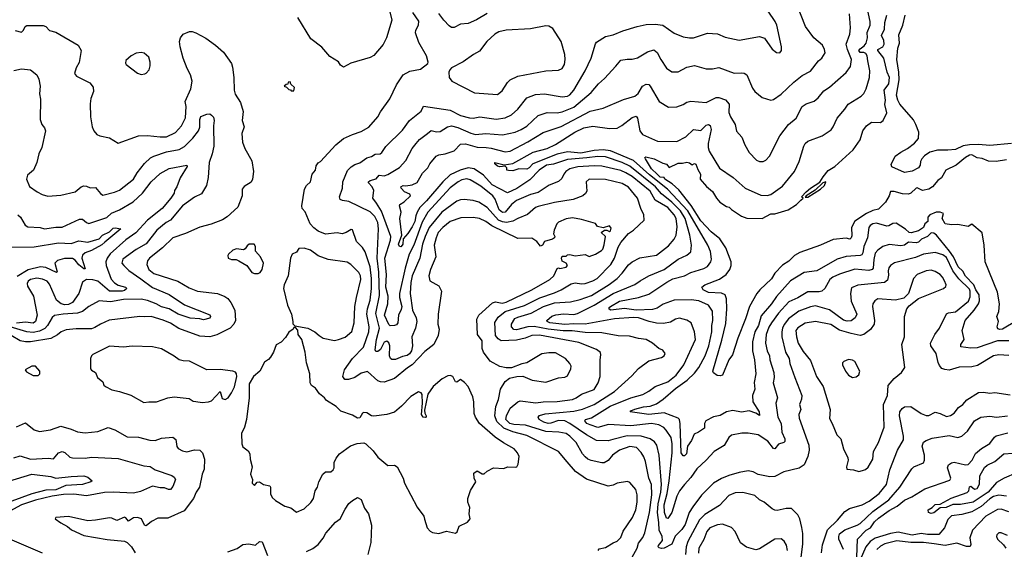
# Model space of a CAD drawing. Extents: x 1246230 to 1426786, y 660032 to 763141.
# Tile 199 of 256: x 1324780 to 1332519, y 698286 to 702448. Entities that reach past the tile are written whole.
import ezdxf

# ---------------------------------------------------------------- set-up
doc = ezdxf.new("R2010")
doc.units = 0

msp = doc.modelspace()

# ---------------------------------------------------------------- linework, layer by layer
at = {"layer": '0CON10XD'}
for points in [[(1327674, 702575), (1327705.8, 702445), (1327662.5, 702305), (1327636.8, 702253.2), (1327565, 702166.7), (1327535, 702152), (1327383.6, 702106.4), (1327325, 702076), (1327301.9, 702091.9), (1327285, 702118), (1327218.3, 702158.3), (1327155, 702232), (1327068.3, 702298.3), (1326965.5, 702465.5)], [(1332555, 699808.5), (1332475, 699814), (1332435, 699806.8), (1332308.9, 699731.1), (1332265, 699718.9), (1332165, 699716.5), (1332085, 699694.5), (1332050.9, 699699.1), (1332027.8, 699707.8), (1332009.6, 699729.6), (1331998.5, 699755), (1331984.4, 699825), (1331940.8, 699885), (1331940, 699905), (1331974.3, 699975), (1332010, 700025), (1332064.2, 700135.8), (1332080, 700145), (1332135, 700152.9), (1332237.6, 700235), (1332249.7, 700270.3), (1332250.7, 700315), (1332245, 700331.5), (1332161.4, 700411.4), (1332113.4, 700475), (1332065, 700578.1), (1332035, 700599.6), (1331975, 700619.6), (1331885, 700605.8), (1331821.9, 700578.1), (1331655, 700536.2), (1331625, 700515.6), (1331612.7, 700497.3), (1331607.3, 700475), (1331609.8, 700440.2), (1331600.3, 700399.8), (1331576.7, 700383.3), (1331368.1, 700361.9), (1331318, 700342), (1331310.9, 700295), (1331315.3, 700235), (1331359.6, 700135), (1331346.5, 700105), (1331315, 700081.5), (1331285, 700078.2), (1331255, 700085.3), (1331145, 700167.6), (1331035, 700198.2), (1330995, 700192.4), (1330903.1, 700156.9), (1330822.7, 700097.3), (1330788, 700052), (1330775.3, 700025), (1330769.2, 699995), (1330770.9, 699955), (1330798.7, 699835), (1330827.5, 699785), (1330832.7, 699745), (1330872.9, 699637.1), (1330927.9, 699495), (1330926.2, 699465), (1330908.2, 699425), (1330920, 699385), (1330904.6, 699345), (1330907.1, 699317.1), (1330982.5, 699105), (1330984.2, 699065.8), (1330976.1, 699016.1), (1330945, 698950), (1330907.3, 698922.7), (1330785.4, 698894.6), (1330715, 698858), (1330675, 698855.7), (1330585, 698873.1), (1330545, 698895.5), (1330505, 698902.5), (1330435, 698890.5), (1330355, 698866.4), (1330295, 698841.2), (1330233.3, 698805), (1330138.7, 698711.3), (1330071.3, 698618.7), (1330043.4, 698575), (1330010.4, 698479.6), (1329985, 698442.5), (1329932.2, 698387.8), (1329904.7, 698325.3), (1329845, 698293.2), (1329825, 698291.1), (1329807, 698297), (1329798.9, 698305), (1329800.9, 698315), (1329833.2, 698355), (1329828.7, 698385), (1329805.8, 698435), (1329804.8, 698495), (1329793.8, 698575), (1329797.9, 698642.1), (1329820, 698735), (1329825.2, 698795.2), (1329805.9, 699025), (1329787.7, 699105), (1329770, 699130), (1329735.6, 699155), (1329665, 699174.3), (1329555, 699178), (1329441, 699149), (1329405, 699139.2), (1329315, 699140.4), (1329235, 699185.7), (1329105, 699275.6), (1329065, 699294.8), (1329015, 699298.4), (1328955, 699276.6), (1328933.3, 699275), (1328900, 699285), (1328864.2, 699305), (1328856, 699325), (1328865, 699336.9), (1328910.4, 699349.6), (1329135, 699370.2), (1329205, 699387), (1329295, 699422.7), (1329454.4, 699525), (1329591.2, 699648.8), (1329643.3, 699706.7), (1329725, 699765.8), (1329825, 699793.8), (1329846.7, 699805), (1329853.8, 699825), (1329835, 699851.2), (1329805, 699863.8), (1329755, 699905.7), (1329704.2, 699934.2), (1329645, 699941.9), (1329572, 699962), (1329485, 699963.1), (1329356.2, 699986.2), (1329225, 699989.2), (1329123.8, 700003.8), (1329051.8, 700001.8), (1328935, 700015.1), (1328825, 700037.8), (1328775, 700035.2), (1328685, 700011.3), (1328663.5, 700013.5), (1328646.4, 700035), (1328644.6, 700055), (1328670.7, 700099.3), (1328695, 700111.4), (1328799.3, 700140.7), (1328896.8, 700193.2), (1328985, 700222.5), (1329110, 700230), (1329185, 700249.2), (1329275, 700281.5), (1329414.2, 700365.8), (1329476.8, 700413.2), (1329516.1, 700455), (1329565, 700521.5), (1329592.9, 700545), (1329655, 700575.4), (1329785, 700597.1), (1329879.2, 700670.9), (1329925, 700723.1), (1329941.1, 700755), (1329948.8, 700821.2), (1329941.1, 700885), (1329923.4, 700915), (1329875, 700971), (1329775, 701030), (1329735, 701100.3), (1329595, 701215.8), (1329545, 701245.9), (1329505, 701261.7), (1329355, 701297.8), (1329295, 701300), (1329167.9, 701292.1), (1329105, 701275.3), (1329073.1, 701255), (1329056.7, 701235), (1329040.6, 701199.4), (1329014, 701176), (1328942.7, 701147.3), (1328855, 701089.7), (1328795, 701073.8), (1328685, 701026), (1328645, 700995.3), (1328595, 700935.9), (1328575, 700931.7), (1328549.6, 700955), (1328517.8, 701037.8), (1328499.5, 701065), (1328405, 701139.7), (1328351.4, 701171.4), (1328320.7, 701190.7), (1328295, 701196.7), (1328255, 701188.6), (1328227.5, 701175), (1328165, 701126.6), (1327987, 700935), (1327943.9, 700856.1), (1327878.5, 700675), (1327840.8, 700605), (1327810, 700495), (1327765.2, 700295), (1327764.3, 700265), (1327783, 700195), (1327779, 700171), (1327756.7, 700125), (1327753.3, 700066.7), (1327740.8, 700049.2), (1327726.6, 700043.4), (1327693.1, 700043.1), (1327681.4, 700051.4), (1327648.6, 700125), (1327672.8, 700215), (1327676.6, 700275), (1327657.6, 700345), (1327663.9, 700445), (1327651, 700575), (1327695.7, 700715), (1327697.1, 700745), (1327622.9, 700942.9), (1327586, 701006), (1327555.5, 701045), (1327563.6, 701105), (1327550, 701135), (1327522.2, 701165), (1327522.2, 701175), (1327536, 701185), (1327581.8, 701198.2), (1327604.7, 701225.3), (1327645, 701220.4), (1327675, 701230.9), (1327765, 701286.2), (1327815, 701342.2), (1327865.3, 701435), (1327895.9, 701475), (1327923.8, 701506.2), (1327985.4, 701555), (1328015, 701576.2), (1328055, 701568.1), (1328085, 701569.5), (1328142.9, 701605), (1328175, 701613.3), (1328225, 701601.3), (1328325, 701555.3), (1328363.5, 701546.5), (1328443.5, 701553.5), (1328575, 701543.3), (1328675.3, 701564.7), (1328722.9, 701585), (1328765, 701612.1), (1328855, 701696.2), (1328925, 701718.7), (1329005, 701717.2), (1329045, 701723.6), (1329135, 701759.5), (1329271.5, 701875), (1329329.4, 701945), (1329375.8, 701985), (1329465, 702084), (1329505, 702129.2), (1329555, 702138.6), (1329595, 702138.1), (1329635, 702148.5), (1329715, 702195.6), (1329765, 702210.8), (1329791.7, 702191.7), (1329820, 702135), (1329865, 702068.6), (1329905, 702037.5), (1329955, 702038.1), (1330025, 702075.7), (1330085, 702088.8), (1330175, 702062.5), (1330225, 702062.2), (1330275, 702071.9), (1330395, 702027.5), (1330455, 702031.9), (1330475, 702027.8), (1330495, 702014), (1330540.2, 701910.2), (1330558.6, 701885), (1330615, 701837.5), (1330685, 701815.8), (1330705, 701821.4), (1330765.9, 701864.1), (1330865, 701956.4), (1330930.9, 702009.1), (1330995, 702044.2), (1331058.8, 702125), (1331085, 702146.2), (1331111.2, 702188.8), (1331107.1, 702215), (1331089.1, 702249.1), (1331020.8, 702305), (1330955.7, 702395), (1330892.5, 702555)], [(1330060.5, 699140.5), (1330030, 699095), (1330020.9, 699035), (1330005, 699020), (1329995, 699019.5), (1329979.5, 699045), (1329972, 699272), (1329965.3, 699305.3), (1329956.7, 699316.7), (1329845, 699359.3), (1329725, 699346.1), (1329577.5, 699365), (1329582.5, 699375), (1329615, 699386.1), (1329684.3, 699405.7), (1329735, 699410.7), (1329785, 699430.2), (1329836.8, 699465), (1329935, 699550.7), (1330025.2, 699614.8), (1330085, 699671.1), (1330119.2, 699715), (1330167.4, 699805), (1330197.4, 699885), (1330220, 699995), (1330220.6, 700045), (1330228.4, 700085), (1330226.7, 700156.7), (1330193.8, 700203.8), (1330117.6, 700237.6), (1330057.4, 700247.4), (1329925, 700243.3), (1329837.1, 700212.9), (1329790.4, 700179.6), (1329755, 700169.5), (1329625, 700166), (1329535, 700177.2), (1329425.4, 700165.4), (1329413, 700173), (1329413.6, 700185), (1329423.8, 700195), (1329495, 700235.7), (1329645, 700264.8), (1329725, 700291.8), (1329865.5, 700385), (1329915, 700411.4), (1330005, 700435.9), (1330055, 700462.2), (1330157.6, 700492.4), (1330185, 700508.2), (1330213.3, 700545), (1330216.4, 700565), (1330208.8, 700625), (1330190, 700675), (1330031.3, 700945), (1329871.1, 701115), (1329729.1, 701229.1), (1329605, 701342.8), (1329425, 701417.1), (1329365, 701425.9), (1329295, 701419.5), (1329191.6, 701398.4), (1329085, 701409.5), (1329005, 701391.2), (1328813.6, 701316.4), (1328785, 701283.1), (1328765, 701273), (1328703.6, 701276.4), (1328655, 701260.6), (1328622, 701262), (1328610, 701265), (1328610, 701285), (1328597, 701297), (1328555, 701292.2), (1328535, 701297.5), (1328514.2, 701315), (1328513.6, 701326.4), (1328588.3, 701308.3), (1328655, 701318.6), (1328815, 701406.2), (1328925, 701436.5), (1328991.5, 701468.5), (1329144.2, 701564.2), (1329215, 701598.8), (1329285, 701612.5), (1329415, 701593.7), (1329475, 701596.8), (1329513.8, 701616.2), (1329595, 701679.1), (1329625, 701690), (1329637.3, 701675), (1329654.5, 701575), (1329676.1, 701546.1), (1329792.6, 701492.6), (1329945, 701491.2), (1330015, 701528.1), (1330075, 701585.6), (1330135, 701577.9), (1330175, 701618.2), (1330195, 701624.7), (1330206.2, 701616.2), (1330214.3, 701585), (1330190.8, 701475), (1330190.4, 701445), (1330199.6, 701415), (1330281.5, 701281.5), (1330388.3, 701208.3), (1330483.5, 701123.5), (1330605, 701070), (1330655, 701067.5), (1330685, 701074.5), (1330775, 701140.5), (1330870, 701255), (1330907.1, 701335), (1330943.5, 701455), (1330955, 701475.7), (1330975, 701493.1), (1331086.2, 701535), (1331157.4, 701582.6), (1331174.2, 701605), (1331205.8, 701675), (1331266.1, 701743.9), (1331292.9, 701785), (1331395, 701846.9), (1331415, 701867.5), (1331432.5, 701905), (1331460, 701995), (1331463.1, 702046.9), (1331447.4, 702125), (1331441.9, 702165), (1331432, 702182), (1331415, 702190.5), (1331385, 702190.9), (1331374.4, 702205), (1331385, 702220.2), (1331417.2, 702242.8), (1331432.9, 702265), (1331443.5, 702305), (1331441.7, 702348.3), (1331464.2, 702405.8), (1331463.6, 702435), (1331437.6, 702555)], [(1327828.4, 699711.6), (1327725, 699627.5), (1327645, 699600.5), (1327615, 699600.6), (1327595, 699608.6), (1327515, 699683.1), (1327465, 699669.6), (1327415, 699635.4), (1327365, 699619.1), (1327335, 699621.4), (1327320, 699645), (1327334.5, 699695), (1327395.4, 699785), (1327482.9, 699875), (1327525.7, 699995), (1327527.8, 700035), (1327509.7, 700135), (1327514.8, 700175), (1327535.6, 700245), (1327545.8, 700335), (1327546.2, 700413.8), (1327534.5, 700504.5), (1327494.7, 700624.7), (1327475, 700658.6), (1327427.1, 700705), (1327395, 700797.5), (1327385, 700800), (1327345.6, 700774.4), (1327315, 700764.3), (1327275, 700772.5), (1327185, 700763.8), (1327126.2, 700786.2), (1327092.4, 700812.4), (1327064.3, 700845), (1327025, 700937.5), (1327000, 700965), (1326996.7, 700985), (1327018, 701115), (1327034.4, 701145.6), (1327066.1, 701173.9), (1327080, 701235), (1327106, 701265), (1327111.1, 701298.9), (1327125, 701322.5), (1327145, 701332.5), (1327266, 701465), (1327325, 701513.8), (1327395, 701547.1), (1327465, 701569.4), (1327525, 701604.2), (1327595, 701686), (1327615.6, 701725), (1327688.9, 701825), (1327741.4, 701935), (1327793.8, 702015), (1327845.6, 702044.4), (1327929.3, 702060.7), (1327987, 702103), (1327991.2, 702115), (1327976.7, 702165), (1327918.7, 702268.7), (1327890, 702345), (1327893.3, 702365), (1327915.5, 702405), (1327916.9, 702436.9), (1327870, 702505)], [(1327319.1, 701175), (1327356, 701264), (1327385, 701291.5), (1327415, 701310), (1327455, 701322.2), (1327507.9, 701362.1), (1327545, 701373.3), (1327575, 701391.1), (1327612.5, 701395), (1327626.5, 701403.5), (1327659.1, 701450.9), (1327788.9, 701581.1), (1327845, 701657.1), (1327935, 701730), (1327955, 701767.5), (1328165, 701736.7), (1328246.2, 701696.2), (1328315, 701675.9), (1328345, 701674.7), (1328396, 701684), (1328525, 701665.4), (1328595, 701676.4), (1328645, 701701.8), (1328695.8, 701744.2), (1328765, 701834.4), (1328835, 701859.6), (1328905, 701866), (1329045, 701841.8), (1329085, 701847.3), (1329105, 701858.9), (1329136.6, 701895), (1329224.2, 702045.8), (1329271.8, 702145), (1329305, 702258.8), (1329315, 702270.8), (1329385, 702315.8), (1329445, 702329.4), (1329519.7, 702360.3), (1329633.9, 702393.9), (1329705, 702410), (1329774.3, 702414.3), (1329835, 702404.2), (1329925, 702342.9), (1329995, 702314.3), (1330045, 702305.6), (1330077.5, 702305), (1330185, 702342.7), (1330265, 702337.3), (1330325, 702312.2), (1330435, 702286.7), (1330595, 702316.7), (1330635, 702303.3), (1330695, 702216.7), (1330729.3, 702189.3), (1330755, 702187.5), (1330766.7, 702205), (1330768, 702235), (1330730, 702405), (1330717.1, 702435), (1330661.9, 702515)], [(1330675.3, 699775.3), (1330707.3, 699675), (1330710.7, 699635), (1330702.1, 699595), (1330736.2, 699475), (1330722.9, 699435), (1330737.9, 699325), (1330764.5, 699275), (1330770.8, 699205), (1330794.8, 699155), (1330795, 699133.5), (1330785, 699123.8), (1330745, 699113.1), (1330715, 699075.7), (1330705, 699077.1), (1330660.6, 699135), (1330585, 699186.2), (1330505, 699198.1), (1330455, 699198.1), (1330375, 699182.5), (1330355, 699163.8), (1330318.2, 699101.8), (1330239.2, 699055), (1330175.8, 698985), (1330101.5, 698918.5), (1330055, 698850), (1330006.7, 698795), (1329967.1, 698745), (1329945, 698704), (1329905.2, 698574.8), (1329875, 698526.9), (1329865, 698531.1), (1329847.7, 698575), (1329844.6, 698634.6), (1329868.3, 698725), (1329885.1, 698825), (1329907.7, 699045), (1329907.8, 699115), (1329899.5, 699165), (1329862.1, 699222.1), (1329842, 699242), (1329805, 699264), (1329745, 699275.2), (1329585, 699256.7), (1329407.3, 699267.3), (1329325, 699243.9), (1329265, 699262.8), (1329237.5, 699275), (1329221.9, 699295), (1329226.7, 699305), (1329275, 699318.2), (1329420.1, 699409.9), (1329583.7, 699476.3), (1329678.4, 699501.6), (1329725, 699527.5), (1329775, 699566.2), (1329875, 699601.8), (1329938.7, 699655), (1330000.8, 699735), (1330091.1, 699935), (1330083.5, 699995), (1330058.1, 700065), (1330025, 700085.6), (1329965, 700103.3), (1329934.7, 700095.3), (1329895, 700071.5), (1329840.9, 700059.1), (1329785, 700062.4), (1329727, 700077), (1329645, 700104.8), (1329605, 700107.3), (1329455, 700098.3), (1329225.8, 700054.2), (1329135, 700057.3), (1329065, 700051.9), (1328946, 700065), (1328925.6, 700075), (1328922.2, 700085), (1328962.9, 700117.1), (1328995, 700129.4), (1329055, 700136.7), (1329135, 700131.1), (1329165, 700138.8), (1329295, 700204.8), (1329445, 700296.9), (1329615, 700366.1), (1329657.8, 700395), (1329724.2, 700435.8), (1329845, 700485.9), (1329955, 700565.4), (1330023, 700597), (1330055, 700624.3), (1330060.3, 700675), (1330048.7, 700755), (1330011.3, 700885), (1329973.4, 700945), (1329905, 701014.2), (1329825, 701080.6), (1329777.2, 701135), (1329575, 701297.5), (1329515, 701326.4), (1329385, 701370), (1329325, 701373), (1329237.7, 701362.3), (1329085, 701349.9), (1328975, 701312.9), (1328921.9, 701305), (1328864.5, 701265), (1328789.9, 701190.1), (1328688.8, 701121.2), (1328615, 701087.3), (1328495, 701150.2), (1328425.8, 701225.8), (1328351.8, 701275), (1328305, 701283.8), (1328242.1, 701265), (1328165, 701227.8), (1328107.2, 701175), (1327978.6, 701025), (1327926.6, 700973.4), (1327903.2, 700935), (1327894, 700906), (1327885, 700861.9), (1327865, 700821.4), (1327831.7, 700768.3), (1327793.2, 700726.8), (1327792.9, 700685), (1327787.5, 700675), (1327775, 700664.2), (1327764.6, 700664.6), (1327756.7, 700685), (1327783.6, 700755), (1327767, 700885), (1327779.5, 700935), (1327764.2, 700985), (1327768, 700995), (1327803.1, 701016.9), (1327851.1, 701065), (1327846.9, 701076.9), (1327805, 701095.8), (1327778.8, 701125), (1327776.5, 701135), (1327795, 701144.7), (1327815, 701141.7), (1327865, 701150.5), (1327905, 701169.5), (1327946.9, 701243.1), (1327987.5, 701285), (1328003.9, 701316.1), (1328052.5, 701375), (1328073.7, 701386.3), (1328125, 701394.5), (1328195, 701417.3), (1328245, 701470), (1328285, 701472.2), (1328376.6, 701446.6), (1328446.3, 701443.7), (1328485, 701439), (1328595, 701408.8), (1328635, 701414.2), (1328775, 701487.4), (1328895, 701561.5), (1329035, 701607.6), (1329265, 701730.3), (1329365, 701752.7), (1329525, 701821.5), (1329615, 701846.4), (1329641.7, 701868.3), (1329674.8, 701925.2), (1329705, 701941.1), (1329725, 701938.6), (1329735, 701927.1), (1329806.2, 701806.2), (1329879.5, 701759.5), (1329945, 701763.1), (1329995, 701781.4), (1330025, 701800.6), (1330055, 701807.1), (1330175, 701797.1), (1330255, 701835.7), (1330275, 701835.6), (1330328.6, 701818.6), (1330355.6, 701785), (1330355, 701720), (1330366.9, 701685), (1330402.9, 701625), (1330415, 701572.5), (1330455.5, 701525.5), (1330479.2, 701465), (1330512.9, 701405), (1330570.8, 701345), (1330595, 701334.4), (1330625, 701332.9), (1330645, 701344), (1330674.2, 701375), (1330754.7, 701535.3), (1330823.1, 701625), (1330882.9, 701675), (1330931.4, 701765), (1330962.8, 701787.2), (1331025, 701809.2), (1331056.4, 701833.6), (1331101.9, 701888.1), (1331145, 701917.8), (1331277.3, 702032.7), (1331309.5, 702080.5), (1331317.9, 702135), (1331285.4, 702215), (1331277.1, 702255), (1331305, 702333.3), (1331310, 702385), (1331302.5, 702495)], [(1328455, 702496.8), (1328371.7, 702448.3), (1328305, 702418.5), (1328245, 702412.9), (1328195, 702387.5), (1328175, 702387.3), (1328155, 702400.5), (1328115, 702443.6), (1328075, 702498.1)], [(1332535, 701347.8), (1332455, 701334.4), (1332395, 701337.5), (1332345, 701357.3), (1332305, 701363.3), (1332265, 701386.2), (1332245, 701383.6), (1332214.5, 701365.5), (1332140.9, 701305), (1332058.8, 701265), (1332025.2, 701204.8), (1331997.8, 701185), (1331955, 701135.7), (1331925, 701115.6), (1331875, 701106.2), (1331835, 701126), (1331825, 701124.2), (1331784.8, 701085.2), (1331765, 701075.9), (1331718.3, 701078.3), (1331653, 701097), (1331625, 701097.5), (1331614.4, 701065), (1331584.7, 701015), (1331529.8, 700960.2), (1331485, 700948.8), (1331435, 700926.1), (1331343.8, 700865), (1331316.8, 700815), (1331319.5, 700750.5), (1331315, 700733.8), (1331305.5, 700724.5), (1331275, 700730.5), (1331175, 700719.6), (1331075, 700676.5), (1330912.1, 700617.9), (1330868.9, 700595), (1330825, 700549.6), (1330775, 700519.1), (1330714.8, 700455.2), (1330689.6, 700410.4), (1330598.2, 700325), (1330574, 700295), (1330517.1, 700192.9), (1330485, 700096), (1330423.6, 699945), (1330383.3, 699815), (1330352.9, 699775), (1330304.5, 699655.5), (1330285, 699648.5), (1330261.7, 699651.7), (1330232.2, 699672.2), (1330227.5, 699685), (1330300.2, 699929.8), (1330330.9, 700059.1), (1330339, 700175), (1330334.4, 700255), (1330325.8, 700285.8), (1330295, 700299.1), (1330195, 700304), (1330152.5, 700325), (1330141.4, 700345), (1330165.3, 700364.7), (1330280.9, 700409.1), (1330331.8, 700445), (1330362.1, 700485), (1330371.8, 700515), (1330371.2, 700545), (1330330, 700655), (1330282.6, 700725), (1330215, 700780.5), (1330135, 700867), (1330058, 700988), (1329960.2, 701110.2), (1329908, 701158), (1329852.2, 701195), (1329845, 701207.5), (1329815, 701210.7), (1329791.2, 701235), (1329745, 701275.5), (1329698, 701355), (1329694.2, 701365.8), (1329700.8, 701369.2), (1329766.2, 701355), (1329835, 701320.6), (1329865, 701312.9), (1329885, 701287.5), (1329955, 701321.5), (1329989.6, 701320.4), (1330025, 701328.1), (1330043.6, 701323.6), (1330065, 701306.7), (1330085, 701316.7), (1330095, 701313.3), (1330109.7, 701269.7), (1330131.4, 701235), (1330129.2, 701195), (1330178.3, 701138.3), (1330225, 701097.1), (1330255.7, 701045.7), (1330284, 701015), (1330335, 700980.8), (1330356.7, 700975), (1330375, 700956), (1330454.4, 700905), (1330495, 700888.6), (1330615, 700885.7), (1330685, 700921.1), (1330715, 700921.8), (1330820.8, 700955), (1330886.4, 700995), (1330920.4, 701029.6), (1330937.5, 701045), (1330923.8, 701055), (1330961.1, 701095), (1330995.6, 701125), (1331069.5, 701170.5), (1331095, 701213.3), (1331135, 701262.2), (1331186.2, 701293.8), (1331330.4, 701425), (1331385.6, 701505), (1331407.1, 701575), (1331435.8, 701615), (1331475, 701642.9), (1331545, 701641.2), (1331566, 701655), (1331594.5, 701715), (1331580.8, 701780.8), (1331585.9, 701815), (1331575.3, 701895), (1331611.2, 701945), (1331616.4, 701995), (1331597.8, 702035), (1331571.3, 702145), (1331524.4, 702205), (1331524.4, 702215), (1331564.4, 702235), (1331574.6, 702255.4), (1331571.1, 702285), (1331553.6, 702325), (1331577.1, 702375), (1331578.9, 702425), (1331594.6, 702485)], [(1332575, 701476.2), (1332405, 701458.2), (1332315, 701466.5), (1332245, 701464.1), (1332194.4, 701455.6), (1332135, 701428.6), (1332075, 701421.5), (1331995, 701422.4), (1331933.8, 701406.2), (1331891.5, 701378.5), (1331869.8, 701355), (1331860.2, 701335), (1331856.6, 701305), (1331843.5, 701285), (1331795, 701258.8), (1331735, 701248), (1331635, 701292.5), (1331630.7, 701309.3), (1331660.6, 701375), (1331705, 701407.3), (1331757.5, 701435), (1331812.4, 701477.6), (1331845.5, 701514.5), (1331848.1, 701565), (1331823.4, 701623.4), (1331805, 701660), (1331698.4, 701785), (1331682.1, 701815), (1331671.6, 701855), (1331693, 701975), (1331691, 702035), (1331673.8, 702136.2), (1331683.3, 702225), (1331694.2, 702265), (1331691.3, 702328.7), (1331722.7, 702405), (1331740, 702485)], [(1324745, 702364.4), (1324795, 702349.2), (1324810.8, 702365), (1324823.3, 702395), (1324837.7, 702402.3), (1324965, 702402.2), (1324985, 702394.2), (1325015, 702364.2), (1325065, 702350), (1325238.8, 702248.8), (1325263.3, 702205), (1325248.3, 702111.7), (1325225, 702070), (1325210, 702025), (1325226.7, 702005), (1325331.7, 701951.7), (1325357.7, 701917.7), (1325361.2, 701885), (1325340.3, 701829.7), (1325334.2, 701785.8), (1325338.1, 701685), (1325350.8, 701605), (1325364.3, 701574.3), (1325387.5, 701545), (1325410, 701535), (1325485, 701520.8), (1325555, 701476.7), (1325715, 701534.5), (1325785, 701539.2), (1325885, 701526.5), (1325935, 701526.9), (1326005, 701561.8), (1326051.9, 701615), (1326083.1, 701676.9), (1326087.7, 701765), (1326081.8, 701805), (1326125, 701903.8), (1326135.3, 701964.7), (1326123.8, 702015), (1326096.1, 702065), (1326065.5, 702145), (1326040.4, 702235), (1326035.8, 702275.8), (1326044.6, 702305.4), (1326065.8, 702334.2), (1326115, 702356.7), (1326135, 702356.7), (1326165, 702344), (1326242.1, 702302.1), (1326319.1, 702249.1), (1326381.9, 702191.9), (1326444.4, 702104.4), (1326454.2, 702075), (1326464.1, 701994.1), (1326465.7, 701895), (1326475, 701863.3), (1326515, 701797.5), (1326535.6, 701725.6), (1326529.2, 701655), (1326545.8, 701605), (1326526.7, 701555), (1326532.2, 701485), (1326550.8, 701435), (1326605, 701340), (1326618, 701255), (1326610, 701195), (1326598.8, 701171.2), (1326545, 701138), (1326529.2, 701115), (1326529.2, 701065), (1326496, 700975), (1326412.1, 700897.9), (1326373.3, 700875), (1326285, 700842.2), (1326195, 700817.8), (1326082.7, 700767.3), (1325985, 700734.6), (1325901.5, 700655), (1325801.2, 700575), (1325785, 700554.2), (1325778.9, 700525), (1325795.4, 700485), (1325835, 700454.6), (1326023, 700393), (1326111.9, 700341.9), (1326178.8, 700315), (1326335, 700295.4), (1326393.1, 700273.1), (1326416.1, 700256.1), (1326440, 700225), (1326470, 700165), (1326476.8, 700083.2), (1326464.4, 700055.6), (1326435, 700024.2), (1326330.8, 699970.8), (1326275.5, 699954.5), (1326195, 699960.4), (1326030.9, 700020.9), (1325965, 700063.8), (1325906.9, 700086.9), (1325812.5, 700115), (1325765, 700111.5), (1325725, 700116.4), (1325483.8, 700086.2), (1325415, 700055.6), (1325372.2, 700027.8), (1325345, 700019.6), (1325225, 700018.1), (1325145, 700010), (1325107.5, 699995), (1325078.6, 699971.4), (1325026.4, 699943.6), (1324865, 699917.1), (1324825.2, 699915.2), (1324785, 699923.3), (1324713.8, 699965)], [(1328535, 701861.5), (1328571.7, 701888.3), (1328614.4, 701955), (1328634.3, 701975), (1328695.7, 702005), (1328915, 702046.5), (1329015, 702051.1), (1329045, 702065.8), (1329061.1, 702095), (1329067.5, 702135), (1329065.5, 702175.5), (1329035.9, 702275.9), (1328969.4, 702379.4), (1328938.5, 702398.5), (1328915, 702401.2), (1328795, 702375.5), (1328605, 702367.1), (1328545, 702352.5), (1328515, 702334.5), (1328451.9, 702278.1), (1328395, 702200), (1328345.9, 702174.1), (1328265, 702118), (1328175, 702068.8), (1328160, 702055), (1328154, 702036), (1328156, 701995), (1328176.2, 701965), (1328354.6, 701874.6), (1328535, 701861.5)], [(1325735, 702018.8), (1325765, 702023.3), (1325775, 702026.7), (1325796.8, 702053.2), (1325805.8, 702085), (1325805.8, 702115), (1325795, 702152.5), (1325757.5, 702185), (1325735, 702190), (1325695, 702186), (1325656.7, 702165), (1325615, 702128.8), (1325612.2, 702107.8), (1325617.5, 702095), (1325705, 702026.7), (1325735, 702018.8)], [(1324735, 702048.5), (1324795, 702062.9), (1324865, 702054), (1324914.2, 702014.2), (1324931.9, 701981.9), (1324941.1, 701925), (1324935.3, 701865), (1324943.3, 701823.3), (1324940.8, 701665), (1324954, 701625), (1324975, 701598.8), (1324982.9, 701575), (1324954.5, 701445), (1324929.5, 701395), (1324915.4, 701324.6), (1324890, 701265), (1324842.9, 701225), (1324834.4, 701195), (1324856.6, 701136.6), (1324916.4, 701096.4), (1324956.7, 701075), (1325001.8, 701061.8), (1325105, 701068.2), (1325216.2, 701095), (1325264, 701135), (1325285, 701143.1), (1325305, 701140.6), (1325335, 701125.8), (1325375, 701130), (1325415, 701081.4), (1325435, 701069.2), (1325525, 701091.8), (1325565, 701108.5), (1325675, 701194.4), (1325704.6, 701245), (1325761.9, 701318.1), (1325808.7, 701361.3), (1325835, 701375.9), (1325935, 701410.2), (1326035, 701427.5), (1326075, 701452), (1326142.4, 701517.6), (1326184.7, 701575), (1326195.2, 701604.8), (1326197.1, 701665), (1326203.3, 701686.7), (1326250, 701705), (1326275, 701708.8), (1326289.1, 701699.1), (1326302.5, 701682.5), (1326308.2, 701655), (1326302.5, 701615), (1326305.5, 701455), (1326293.8, 701395), (1326270.5, 701325), (1326262.8, 701207.2), (1326249.4, 701145), (1326209.5, 701080.5), (1326155, 701053.1), (1326058.9, 700985), (1325965, 700873.3), (1325932.5, 700855), (1325857.3, 700795), (1325773.2, 700686.8), (1325695, 700642.5), (1325590, 700565), (1325584.4, 700535), (1325598.1, 700515), (1325637.7, 700477.7), (1325731.2, 700411.2), (1325825, 700343.6), (1325955, 700288.9), (1326075, 700207.5), (1326275, 700128.5), (1326281.2, 700115), (1326275, 700103.2), (1326225, 700089.5), (1326195, 700096.9), (1326121, 700101), (1326025, 700133.8), (1325955, 700176.5), (1325895, 700190.7), (1325853.8, 700215), (1325785, 700241.9), (1325735, 700251.6), (1325595, 700247.8), (1325495, 700230.7), (1325405, 700237.5), (1325325, 700192.9)], [(1326935, 701890), (1326940, 701915), (1326911.7, 701941.7), (1326905, 701960), (1326891.7, 701958.3), (1326888.3, 701941.7), (1326875, 701940), (1326860, 701925), (1326878.3, 701918.3), (1326895, 701900), (1326908.3, 701898.3), (1326915, 701890), (1326935, 701890)], [(1324765, 700915.5), (1324785.6, 700895), (1324823.3, 700833.3), (1324845, 700821.1), (1324940, 700815), (1324974.4, 700804.4), (1325065, 700816.7), (1325113.2, 700816.8), (1325249.2, 700880.8), (1325275, 700879.6), (1325305, 700853.9), (1325325, 700846.2), (1325465, 700893.6), (1325501.6, 700928.4), (1325565, 700954.6), (1325673.4, 701016.6), (1325746.1, 701083.9), (1325814.5, 701175), (1325885, 701240.5), (1325955, 701277.8), (1326093.9, 701303.9), (1326095.4, 701295), (1326042.4, 701205), (1326016.5, 701135), (1325997.8, 701105), (1325994.4, 701085), (1325967.9, 701045), (1325900.9, 700965), (1325785, 700872.5), (1325693, 700773), (1325615, 700719.3), (1325492.3, 700607.7), (1325467.1, 700575), (1325457.6, 700545), (1325461.1, 700515), (1325499, 700409), (1325525, 700380.9), (1325555, 700361.2), (1325612, 700345), (1325622, 700335), (1325605, 700319.2), (1325585, 700314.5), (1325485, 700314.8), (1325395, 700392.5), (1325355, 700402.6), (1325305, 700405.8), (1325275.3, 700384.7), (1325244.6, 700295), (1325195, 700226.5), (1325165, 700209.5), (1325135, 700206.8), (1325105.2, 700215.2), (1325068.9, 700245), (1325015, 700370), (1324995, 700392), (1324958.9, 700408.9), (1324915, 700416.2), (1324866, 700405), (1324848.1, 700391.9), (1324840, 700375), (1324842.7, 700355), (1324888.5, 700275), (1324917.2, 700125), (1324905, 700075.8), (1324885, 700062.8), (1324825, 700070.2), (1324755, 700062)], [(1329593.5, 698225), (1329633.3, 698295), (1329645.2, 698334.8), (1329678, 698378), (1329694.7, 698415.3), (1329730.4, 698575), (1329749.8, 698715), (1329745.3, 698795), (1329724.7, 698845), (1329699.7, 698975), (1329685, 699013.1), (1329665.2, 699045.2), (1329627.8, 699085), (1329575, 699093.5), (1329495, 699063.8), (1329438.6, 699025), (1329405.3, 698984.7), (1329375, 698966.4), (1329355, 698965.4), (1329273.2, 698983.2), (1329244.7, 698994.7), (1329225, 699013.1), (1329205, 699036.9), (1329154.5, 699125), (1329105.5, 699175), (1329074.2, 699195), (1329017.4, 699207.4), (1328915, 699212.2), (1328755, 699261.3), (1328665, 699266), (1328633.3, 699275), (1328601.9, 699305), (1328605.2, 699334.8), (1328635, 699395.4), (1328695, 699445.5), (1328715, 699451.5), (1328837.1, 699437.1), (1328895, 699443.4), (1329005, 699446.5), (1329125, 699463.6), (1329155, 699475.4), (1329195, 699503.9), (1329295, 699542.2), (1329325.9, 699594.1), (1329342.7, 699645), (1329341.9, 699775), (1329349.2, 699815), (1329345, 699833.3), (1329315, 699855.8), (1329175, 699909.8), (1328865, 699969.8), (1328805, 699965.2), (1328754.2, 699945.8), (1328685, 699929.5), (1328565, 699924.6), (1328539.7, 699939.7), (1328521.3, 699965), (1328515, 700068.8), (1328541, 700109), (1328595.1, 700154.9), (1328747.1, 700202.9), (1328868.5, 700261.5), (1328985, 700301.2), (1329036.7, 700325), (1329115, 700372.5), (1329145, 700380), (1329195, 700373.1), (1329225, 700375.4), (1329285, 700395.9), (1329320, 700415), (1329427.7, 700525), (1329455.4, 700575), (1329485, 700660), (1329505, 700696), (1329565, 700768), (1329605, 700794), (1329687.4, 700872.6), (1329685.4, 700915.4), (1329661.8, 700965), (1329635.7, 701044.3), (1329565, 701132.2), (1329515, 701161.5), (1329385, 701192), (1329257.5, 701195), (1329232.2, 701175), (1329238.2, 701101.8), (1329228.6, 701081.4), (1329206.2, 701063.8), (1329130, 701035), (1328985, 701012.4), (1328855, 700981.1), (1328835, 700971.8), (1328772.2, 700917.8), (1328695, 700886.9), (1328656.3, 700863.7), (1328605.8, 700854.2), (1328575, 700858.2), (1328543.7, 700873.7), (1328455, 700971.8), (1328389.2, 701015), (1328345, 701027.3), (1328275, 701034.6), (1328245, 701033.1), (1328217.3, 701022.7), (1328097.5, 700935), (1327999.8, 700815), (1327966, 700745), (1327946.7, 700685), (1327925.9, 700575), (1327865.7, 700434.3), (1327855, 700383.3), (1327850, 700295), (1327867.4, 700165), (1327895.3, 700105), (1327902.3, 700075), (1327890, 700025), (1327861.6, 699955), (1327867.2, 699885), (1327860.3, 699845), (1327845, 699822.4), (1327825, 699809.8), (1327788.4, 699801.6), (1327735, 699778.4), (1327705, 699777.5), (1327694.7, 699784.7), (1327686.7, 699806.7), (1327689.3, 699885), (1327680.7, 699909.3), (1327665, 699921.5), (1327645, 699912.9), (1327615.3, 699855), (1327595, 699839.7), (1327580.1, 699840.1), (1327574.4, 699854.4), (1327586, 699935), (1327608.1, 700025), (1327579.4, 700139.4), (1327608.7, 700281.3), (1327603.9, 700465), (1327589, 700575), (1327600.4, 700805), (1327594.4, 700855), (1327572, 700902), (1327535, 700937.3), (1327368.5, 701018.5), (1327316.2, 701026.2), (1327300, 701035), (1327292.9, 701055), (1327318.6, 701125), (1327319.1, 701175)], [(1330953.9, 701053.9), (1330975, 701054), (1331075.7, 701115), (1331105.7, 701145), (1331117.5, 701175), (1331093.3, 701165), (1331031.5, 701108.5), (1330961.2, 701065), (1330953.9, 701053.9)], [(1332615, 700081.2), (1332505, 700016.4), (1332485, 700012.7), (1332468.4, 700018.4), (1332462.3, 700035), (1332472.5, 700075), (1332461.2, 700115), (1332475.9, 700154.1), (1332481.2, 700215), (1332465, 700307.5), (1332368.9, 700545), (1332361.9, 700675), (1332344.2, 700774.2), (1332265, 700840), (1332235, 700823.8), (1332155, 700839.2), (1332105, 700835.6), (1332055, 700844.3), (1332031.5, 700885), (1332041.2, 700925), (1332013.7, 700936.4), (1331984.2, 700935), (1331933.3, 700915), (1331918.1, 700895), (1331918, 700862), (1331893.8, 700845), (1331882.7, 700815), (1331845, 700788.6), (1331788.1, 700771.9), (1331772.5, 700775), (1331741.7, 700801.7), (1331668.1, 700848.1), (1331643.4, 700846.6), (1331611.9, 700828.1), (1331595, 700825.3), (1331515, 700849.7), (1331485.4, 700844.6), (1331465, 700831.4), (1331453.6, 700815), (1331442.9, 700735), (1331415, 700665.8), (1331408.4, 700615), (1331400, 700600), (1331385, 700594.2), (1331275, 700586.6), (1331205, 700566.5), (1331045, 700475.4), (1330945, 700461.5), (1330837.5, 700395), (1330727.5, 700272.5), (1330689.2, 700215), (1330609, 700121), (1330585.8, 700045), (1330557.8, 699995), (1330540.5, 699915), (1330540.8, 699845), (1330555.9, 699775), (1330567.1, 699665), (1330552.6, 699597.4), (1330558.1, 699545), (1330539.5, 699495), (1330541.8, 699445), (1330592.7, 699365), (1330595, 699336.7), (1330566.3, 699356.3), (1330515, 699372.9), (1330454.6, 699364.6), (1330385, 699375.6), (1330335, 699367.3), (1330285, 699337.3), (1330232.9, 699327.1), (1330174.2, 699295), (1330163.1, 699275), (1330161.4, 699238.6), (1330115, 699205.7), (1330080.3, 699189.7), (1330060.5, 699140.5)], [(1329326, 698275), (1329335, 698289.2), (1329385, 698300), (1329445, 698337.1), (1329475, 698348.5), (1329505, 698377.1), (1329522.4, 698427.6), (1329596.2, 698535), (1329622.5, 698595), (1329632.9, 698655), (1329634.5, 698714.5), (1329622, 698755), (1329575, 698810), (1329558.3, 698818.3), (1329475, 698804.2), (1329445, 698789.4), (1329405, 698781.9), (1329235, 698837.9), (1329147.5, 698897.5), (1329083.6, 698973.6), (1329015, 699055.6), (1328765, 699179.5), (1328655, 699207.9), (1328585, 699238.8), (1328530.2, 699290.2), (1328514.8, 699335), (1328522.3, 699407.7), (1328542.4, 699462.4), (1328559.5, 699545), (1328595, 699603.3), (1328630.3, 699629.7), (1328686.4, 699643.6), (1328735, 699646), (1328807.5, 699615), (1328915, 699598.6), (1329015, 699632.5), (1329065, 699637.5), (1329085, 699648.8), (1329112.9, 699705), (1329114.2, 699725), (1329105, 699746.2), (1329070, 699785), (1328990.8, 699829.2), (1328939.5, 699830.5), (1328885, 699821.4), (1328765, 699752.5), (1328725.9, 699744.1), (1328645, 699711.2), (1328605, 699712), (1328553.4, 699723.4), (1328478.6, 699765), (1328426.1, 699836.1), (1328415.6, 699865), (1328414.5, 699925), (1328377.5, 699975), (1328372.5, 700095), (1328390, 700125), (1328496.4, 700223.6), (1328520.5, 700229.5), (1328571.4, 700221.4), (1328605, 700228.4), (1328805, 700323.7), (1328946.9, 700405), (1328978.5, 700435), (1329005, 700493.3), (1329015, 700497.5), (1329025, 700493.3), (1329075, 700503.3), (1329087.1, 700515), (1329075.8, 700535.8), (1329045, 700550), (1329040, 700575), (1329045, 700590), (1329075, 700590), (1329085, 700600), (1329105, 700602.5), (1329145, 700592.5), (1329225, 700602.5), (1329255, 700587.5), (1329305, 700606), (1329353.3, 700635), (1329363.3, 700645), (1329375, 700680), (1329383.9, 700743.9), (1329350, 700775), (1329377, 700793), (1329395, 700793.8), (1329415, 700784.4), (1329425, 700788), (1329429.1, 700809.1), (1329415, 700828.8), (1329365, 700812.5), (1329323, 700823), (1329305, 700845.8), (1329195, 700878.6), (1329125, 700890), (1329075, 700883.8), (1329015, 700857.5), (1329002.5, 700845), (1328980, 700795), (1328976.7, 700765), (1328987.5, 700745), (1328982.5, 700735), (1328967.7, 700722.3), (1328906.4, 700703.6), (1328890, 700675), (1328875, 700668.6), (1328843.9, 700703.9), (1328805, 700730.6), (1328695, 700727.3), (1328490.8, 700829.2), (1328445, 700863.1), (1328395, 700885.8), (1328345, 700894.2), (1328247.8, 700892.2), (1328165, 700861.2), (1328105, 700814.1), (1328070, 700775), (1328052.6, 700735), (1328037.5, 700675), (1328050, 700585), (1328009.6, 700485), (1327996.9, 700435), (1328005, 700396.7), (1328075, 700355.7), (1328095.8, 700315), (1328068.6, 700135), (1328067.5, 700055), (1328076.4, 700015), (1328068.1, 699965), (1328034.4, 699895.6), (1327965, 699839.4), (1327864.1, 699735.9), (1327828.4, 699711.6)], [(1324705, 700659.6), (1324895, 700663.4), (1325085, 700693.9), (1325185, 700688), (1325245, 700711.1), (1325315, 700700.3), (1325405, 700726.7), (1325430.3, 700755), (1325485, 700781.4), (1325515, 700808.9), (1325532, 700812), (1325575.7, 700805), (1325450.1, 700699.9), (1325425, 700678.4), (1325345.5, 700634.5), (1325295, 700614.8), (1325272.8, 700597.2), (1325268.1, 700575), (1325295, 700490), (1325285, 700491.2), (1325245, 700522.4), (1325217, 700557), (1325195, 700572.4), (1325132.4, 700572.4), (1325077.5, 700555), (1325055.6, 700535), (1325074.1, 700465.9), (1325068.8, 700461.2), (1324985, 700500.8), (1324945, 700505.8), (1324847.9, 700482.1), (1324760.6, 700429.4)], [(1332555, 699925.3), (1332465, 699925.2), (1332305, 699869.2), (1332255, 699865.9), (1332177.5, 699877.5), (1332176.9, 699895), (1332204.3, 699935), (1332189.1, 700005), (1332212.5, 700085), (1332280.9, 700165), (1332316.4, 700215), (1332325, 700239.5), (1332321.7, 700285), (1332295, 700324.7), (1332278.8, 700365), (1332215, 700432.7), (1332192, 700472), (1332156.7, 700505), (1332118.8, 700585), (1332089.6, 700629.6), (1331985, 700755.3), (1331965, 700770), (1331945, 700771.8), (1331915.4, 700745), (1331867.8, 700722.2), (1331845, 700698.6), (1331825, 700694.3), (1331765, 700699.2), (1331734, 700676), (1331705, 700670.4), (1331615, 700680.9), (1331565, 700665.4), (1331525, 700636.2), (1331505, 700611.9), (1331493.1, 700563.1), (1331487.3, 700495), (1331479.4, 700485), (1331455, 700478.1), (1331345, 700486.6), (1331225, 700448.1), (1331172.5, 700425), (1331147.1, 700405), (1331107.5, 700335), (1331085, 700315.4), (1331065, 700309.3), (1330975, 700309.3), (1330895, 700262.3), (1330825, 700230), (1330745, 700140.3), (1330688.2, 700065), (1330668.9, 700031.1), (1330648.6, 699975), (1330642.4, 699905), (1330656, 699845), (1330674.7, 699805), (1330675.3, 699775.3)], [(1326655, 700453.3), (1326669.5, 700460.5), (1326685.8, 700484.2), (1326695.8, 700535), (1326674.1, 700584.1), (1326635, 700630), (1326633.3, 700665), (1326623.6, 700683.6), (1326585, 700683.3), (1326568.3, 700671.7), (1326553, 700647), (1326539.3, 700640.7), (1326485, 700646.7), (1326455, 700636.7), (1326422.5, 700605), (1326417.5, 700595), (1326420, 700575), (1326445, 700562.5), (1326483, 700563), (1326503.6, 700553.6), (1326565.9, 700515.9), (1326605, 700462), (1326625, 700453.8), (1326655, 700453.3)], [(1327255, 699928), (1327285, 699934.3), (1327338.3, 699951.7), (1327392, 699998), (1327410, 700065), (1327415.4, 700195), (1327426.9, 700265), (1327461.3, 700405), (1327458.2, 700435), (1327445, 700460), (1327382.2, 700525), (1327355, 700542.5), (1327205, 700563.5), (1327125, 700592.9), (1327065, 700635.7), (1327015, 700651.4), (1326975, 700648.8), (1326955, 700621.2), (1326921.2, 700605), (1326907.5, 700575), (1326891.4, 700435), (1326858.1, 700365), (1326853.1, 700335), (1326886, 700205), (1326916.2, 700135), (1326926.7, 700076.7), (1326928.3, 700058.3), (1326941.7, 700041.7), (1327045, 700023.3), (1327100, 699995), (1327133.3, 699965), (1327165, 699946.2), (1327255, 699928)], [(1331375, 698898), (1331405, 698904), (1331427, 698913), (1331448.3, 698931.7), (1331486.7, 698993.3), (1331491.8, 699055), (1331530, 699125), (1331575.6, 699245), (1331570.4, 699425), (1331600, 699495), (1331606.2, 699573.8), (1331652.4, 699627.6), (1331712, 699675), (1331736, 699715), (1331713.5, 699895), (1331734.4, 699955), (1331735.7, 700115), (1331752.5, 700175), (1331770.9, 700199.1), (1331845, 700256.2), (1332040, 700335), (1332059.7, 700350.3), (1332061.4, 700365), (1332049.4, 700395), (1332033.3, 700425), (1332014.4, 700445), (1331975, 700468.8), (1331945, 700478.5), (1331903.8, 700475), (1331835.4, 700444.6), (1331804.4, 700415), (1331766, 700295), (1331729.3, 700260.7), (1331665, 700243.5), (1331525, 700253.3), (1331501.1, 700238.9), (1331486.9, 700215), (1331483.3, 700195), (1331499.7, 700085), (1331495.4, 700055), (1331467.2, 700012.8), (1331415, 699974.5), (1331385, 699967.3), (1331315, 699982.6), (1331225, 700008.6), (1331155, 700053.8), (1331035, 700076.1), (1330955, 700064), (1330895, 700026.9), (1330880.7, 700005), (1330885.3, 699954.7), (1330900, 699905), (1330939.3, 699839.3), (1330995, 699770), (1331043.8, 699645), (1331094.6, 699565), (1331151.1, 699385), (1331144.3, 699314.3), (1331166.7, 699275), (1331202.9, 699185), (1331235, 699153.3), (1331254.3, 699075), (1331288, 699005), (1331290.8, 698985), (1331280, 698935), (1331282.5, 698915), (1331335, 698911.2), (1331375, 698898)], [(1325325, 700192.9), (1325275, 700156), (1325235, 700141.6), (1325122.5, 700135), (1325055, 700123.2), (1325035, 700107.8), (1324999.8, 700045), (1324977.8, 700022.2), (1324935, 699999.8), (1324885, 699989.8), (1324835.8, 699995), (1324705, 700033.6)], [(1328075, 698410), (1328135, 698428.8), (1328205, 698412.5), (1328218.3, 698421.7), (1328235, 698467.5), (1328300.5, 698499.5), (1328320, 698525), (1328313.3, 698565), (1328318.8, 698615), (1328303.8, 698655), (1328303.3, 698685), (1328322.3, 698747.7), (1328366.7, 698815), (1328353.6, 698843.6), (1328350, 698885), (1328375, 698902.5), (1328415, 698880), (1328431.7, 698878.3), (1328455, 698900), (1328505, 698926.7), (1328585, 698920), (1328615, 698932.5), (1328675, 698930), (1328686.7, 698935), (1328698.8, 698955), (1328706.2, 699015), (1328694, 699045), (1328666.4, 699076.4), (1328582, 699122), (1328516.2, 699166.2), (1328394.4, 699275), (1328361.9, 699325), (1328352.1, 699352.1), (1328350.8, 699445), (1328342.9, 699485), (1328304.2, 699564.2), (1328277.6, 699597.6), (1328245, 699619.2), (1328215, 699600), (1328205, 699602.5), (1328185, 699644), (1328165, 699651.9), (1328145, 699650), (1328102, 699625), (1328028.8, 699565), (1327988, 699505), (1327962.1, 699377.9), (1327964.4, 699355), (1327975.3, 699335), (1327975.4, 699325), (1327968.7, 699321.3), (1327951.9, 699325), (1327939.5, 699345), (1327945.8, 699435), (1327943, 699503), (1327935, 699516.7), (1327915, 699523.3), (1327854.4, 699485.6), (1327780.6, 699409.4), (1327725, 699364), (1327665, 699345.7), (1327565, 699332.5), (1327545.7, 699335.7), (1327509.3, 699359.3), (1327485, 699360), (1327474.6, 699355.4), (1327455, 699319.4), (1327435, 699316.2), (1327395, 699340), (1327305, 699372.5), (1327267.7, 699407.7), (1327192, 699455), (1327176.3, 699476.3), (1327137.2, 699507.2), (1327105, 699552.5), (1327073.4, 699573.4), (1327064.2, 699595), (1327060, 699665), (1327035, 699752.5), (1327023.3, 699835), (1326996.7, 699935), (1326970, 699975), (1326967, 700007), (1326948.3, 700028.3), (1326935, 700030), (1326930, 700015), (1326895, 699992.5), (1326868.8, 699951.2), (1326835, 699913.8), (1326795, 699892.5), (1326774, 699835), (1326751.2, 699795), (1326735, 699776.7), (1326705, 699757.5), (1326668, 699685), (1326616.9, 699643.1), (1326584.2, 699585), (1326583.8, 699475), (1326562, 699305), (1326546.2, 699245), (1326524.2, 699195), (1326526.2, 699115), (1326535, 699090), (1326575, 699060), (1326590, 699035), (1326591.2, 698995), (1326608, 698935), (1326593.3, 698875), (1326610, 698835), (1326606.7, 698805), (1326625, 698787.5), (1326646.4, 698813.6), (1326665, 698816.7), (1326696.1, 698796.1), (1326747.5, 698785), (1326752.5, 698775), (1326752.7, 698722.7), (1326765, 698693.3), (1326791.7, 698668.3), (1326863.3, 698625), (1326911.2, 698611.2), (1326955, 698576.7), (1327015.8, 698604.2), (1327067.4, 698652.6), (1327089.2, 698685), (1327101.9, 698745), (1327121.4, 698775), (1327131.2, 698815), (1327163.8, 698875), (1327185, 698893.3), (1327225, 698894.2), (1327245, 698910), (1327252, 698925), (1327251.2, 698968.8), (1327266.8, 699003.2), (1327293.6, 699036.4), (1327380.9, 699099.1), (1327433.1, 699116.9), (1327485, 699122), (1327500, 699115), (1327558.3, 699058.3), (1327595, 699010), (1327674.4, 698944.4), (1327725, 698946.2), (1327746.7, 698935), (1327793.9, 698843.9), (1327804.1, 698804.1), (1327905, 698617.5), (1327955.7, 698545.7), (1327962.5, 698522.5), (1327983.9, 698453.9), (1328007, 698427), (1328025, 698417.5), (1328075, 698410)], [(1325755, 699438.8), (1325794.3, 699445.7), (1325855, 699444.3), (1325945, 699475.7), (1325995, 699482.9), (1326111.7, 699471.7), (1326145, 699450), (1326163.6, 699446.4), (1326215, 699440), (1326265, 699443.8), (1326287.7, 699452.3), (1326355, 699526.2), (1326371.4, 699471.4), (1326395, 699464), (1326418, 699475), (1326445.3, 699514.7), (1326467.8, 699562.2), (1326486.7, 699645), (1326485.6, 699665.6), (1326477.7, 699677.7), (1326455.7, 699685.7), (1326355, 699698.1), (1326252.5, 699695), (1326115, 699764), (1326065, 699765.8), (1326035, 699774), (1325995, 699803.8), (1325895, 699860), (1325825, 699876.9), (1325665, 699881.1), (1325595, 699874.4), (1325485, 699881.9), (1325355, 699817.5), (1325343.9, 699806.1), (1325336.7, 699785), (1325337.5, 699705), (1325343.6, 699693.6), (1325376.7, 699675), (1325392.5, 699635), (1325433, 699603), (1325442.5, 699575), (1325453.9, 699563.9), (1325505, 699538), (1325565, 699526.7), (1325655, 699497.1), (1325755, 699438.8)], [(1331325, 699636.2), (1331355, 699640), (1331375, 699656.7), (1331384, 699685), (1331345, 699762.5), (1331325, 699773.3), (1331295, 699776.7), (1331257, 699763), (1331248.3, 699751.7), (1331247.5, 699735), (1331272, 699685), (1331294.5, 699654.5), (1331325, 699636.2)], [(1324925, 699652.5), (1324937.5, 699665), (1324937.5, 699685), (1324903.9, 699723.9), (1324876.1, 699723.9), (1324823, 699697), (1324835, 699680), (1324885, 699652.5), (1324925, 699652.5)], [(1332016.1, 699353.9), (1332065, 699330.5), (1332095, 699336.7), (1332125, 699356.9), (1332159.3, 699400.7), (1332192.5, 699425), (1332225, 699460.8), (1332315, 699516.9), (1332355, 699521.1), (1332405, 699511.5), (1332445, 699517.8), (1332565, 699500.6)], [(1331082.4, 698257.6), (1331091.4, 698321.4), (1331130.6, 698439.4), (1331207.9, 698515), (1331265, 698581.9), (1331303.4, 698606.6), (1331402, 698635), (1331456.6, 698663.4), (1331535, 698724), (1331592.8, 698795), (1331619.4, 698909.4), (1331680.5, 699065), (1331727.3, 699145), (1331727.3, 699175), (1331694.7, 699335), (1331699.1, 699365), (1331715, 699392.5), (1331735, 699405.7), (1331785, 699406.7), (1331865, 699351.9), (1331905, 699338.1), (1331925, 699338.1), (1331975, 699364.3), (1332016.1, 699353.9)], [(1324755, 699248.8), (1324825, 699279.4), (1324895, 699223.5), (1324935, 699210.4), (1325023.3, 699225), (1325105, 699252.7), (1325185, 699230.9), (1325235, 699209.4), (1325295, 699201.4), (1325395, 699210.5), (1325475, 699242.2), (1325528, 699225), (1325625, 699170), (1325714.3, 699165.7), (1325803.2, 699143.2), (1325845, 699141.9), (1325895, 699160), (1325985, 699167.5), (1326007.6, 699147.6), (1326014.4, 699094.4), (1326025, 699078.8), (1326060.3, 699060.3), (1326095, 699052.2), (1326155, 699067.1), (1326195, 699065.7), (1326216, 699045), (1326234, 698995), (1326230.8, 698915), (1326213.8, 698875), (1326194.6, 698775), (1326168.1, 698735), (1326145.7, 698685), (1326072, 698588), (1325945, 698529.4), (1325865, 698530), (1325816.8, 698503.2), (1325775, 698470.6), (1325762.5, 698475), (1325738.8, 698525), (1325705.7, 698535.7), (1325675, 698534.2), (1325635, 698506.7), (1325615, 698533.3), (1325605, 698536.9), (1325545, 698512.9), (1325505, 698531.5), (1325485, 698533.6), (1325375, 698513.8), (1325315, 698510), (1325165, 698543.3), (1325063.6, 698536.4), (1325060, 698525), (1325103, 698493), (1325155, 698466), (1325187.3, 698437.3), (1325285, 698394.3), (1325467, 698363), (1325605, 698348.9), (1325625, 698339.2), (1325658, 698305), (1325687.6, 698257.6)], [(1331256.2, 698285), (1331219.5, 698365), (1331217.6, 698385), (1331225, 698407.5), (1331265, 698439.5), (1331361.4, 698475), (1331385, 698489.3), (1331486.9, 698583.1), (1331611.6, 698675), (1331696.8, 698773.2), (1331791.3, 698918.7), (1331807.5, 698932.5), (1331884.4, 698965.6), (1331891.1, 698985), (1331892.1, 699025), (1331874.7, 699095.3), (1331885, 699128), (1331905, 699142), (1331950.9, 699159.1), (1332085, 699181.1), (1332154.1, 699164.1), (1332186, 699174), (1332230.5, 699215), (1332285, 699294.4), (1332335, 699325.4), (1332405, 699330.8), (1332456.6, 699323.4), (1332545, 699334.1)], [(1331360.5, 698225), (1331365.8, 698365), (1331433.5, 698435), (1331468.1, 698455), (1331498.8, 698501.2), (1331529, 698531), (1331615, 698590.8), (1331677.8, 698625), (1331735, 698672.2), (1331791.6, 698698.4), (1331895, 698760), (1332090.7, 698829.3), (1332098.6, 698845), (1332072.9, 698925), (1332080, 698950), (1332103.3, 698965), (1332125, 698969.5), (1332215, 698949.4), (1332235, 698952.2), (1332266.4, 698985), (1332291.6, 699038.4), (1332341.1, 699078.9), (1332405, 699117.8), (1332442.3, 699167.7), (1332455, 699176.5), (1332547.8, 699202.2)], [(1324735, 699003.3), (1324785, 699021.5), (1324865, 698994.6), (1325005, 699002.3), (1325045, 698997.8), (1325086.6, 699043.4), (1325115, 699054.4), (1325135, 699045.5), (1325175, 699010.8), (1325195, 699003.3), (1325295, 699002.7), (1325345, 699008.8), (1325555, 698998.5), (1325755, 698940.5), (1325805, 698936.5), (1325845, 698910.6), (1325976.2, 698865), (1325993.2, 698853.2), (1326003.9, 698833.9), (1325985, 698778), (1325965, 698755.6), (1325950, 698755), (1325919.4, 698769.4), (1325885, 698769.6), (1325825, 698781.1), (1325730.5, 698739.5), (1325675, 698728.1), (1325515, 698735.9), (1325447.1, 698732.9), (1325305, 698704.8), (1325205, 698719), (1325125, 698717.5), (1325036.7, 698703.3), (1324905, 698671.7), (1324794.5, 698635), (1324675, 698570.6)], [(1332615, 698886.9), (1332517.1, 698845), (1332458.3, 698811.7), (1332392.2, 698735), (1332275, 698655.6), (1332175, 698638.1), (1332115, 698637.3), (1332061.9, 698615), (1332015, 698610.4), (1331965, 698572.9), (1331945, 698567.4), (1331924.5, 698575), (1331920.4, 698595), (1331952.1, 698615), (1331975, 698636.6), (1332015, 698639.6), (1332102.7, 698687.3), (1332227.7, 698732.3), (1332239.4, 698745), (1332244.3, 698775.7), (1332255, 698781.5), (1332285, 698759.2), (1332305, 698763.6), (1332323.6, 698796.4), (1332327.5, 698862.5), (1332362.5, 698927.5), (1332384.2, 698945.8), (1332445.5, 698975), (1332514.8, 699035.2), (1332585, 699040.2)], [(1324695, 698820.7), (1324875, 698876.6), (1325025, 698858.8), (1325065, 698843.6), (1325185, 698859.1), (1325285, 698862), (1325315, 698853.3), (1325350, 698825), (1325340, 698815), (1325275, 698794), (1325144.2, 698785.8), (1325065, 698751.9), (1324985, 698750.7), (1324875, 698722.1), (1324608.2, 698625)], [(1330922.6, 698225), (1330936.4, 698325), (1330935, 698410), (1330927.4, 698457.4), (1330911.2, 698525), (1330895, 698557.5), (1330847.5, 698605), (1330805, 698606.9), (1330735, 698591.1), (1330715, 698593.1), (1330693.4, 698603.4), (1330632, 698655), (1330594.7, 698674.7), (1330557.3, 698707.3), (1330465, 698732.9), (1330405, 698728.7), (1330352.8, 698707.2), (1330280.8, 698629.1), (1330165, 698558.5), (1330123.1, 698516.9), (1330033, 698347), (1330019.8, 698305), (1330012.2, 698245)], [(1327035, 698267.5), (1327085, 698290.6), (1327125, 698322.5), (1327165, 698372.5), (1327187.3, 698412.7), (1327262.4, 698497.6), (1327298.9, 698525), (1327337.7, 698602.3), (1327367.5, 698645), (1327395, 698670), (1327435, 698693.8), (1327465, 698676.7), (1327490.2, 698610.2), (1327522.2, 698565), (1327544.3, 698475.7), (1327541.1, 698338.9), (1327515.7, 698245.7)], [(1332536.8, 698703.2), (1332475, 698710.8), (1332435, 698701.6), (1332405, 698682.5), (1332337.3, 698622.7), (1332265, 698581.1), (1332185, 698560), (1332105, 698549.4), (1332075, 698519.2), (1332048.6, 698455), (1332005, 698401.1), (1331915, 698401.5), (1331865, 698409.7), (1331794.4, 698395.6), (1331685, 698420), (1331625, 698410), (1331505, 698373.2), (1331464.1, 698345.9), (1331430, 698305), (1331386.6, 698203.4)], [(1332555, 698580.4), (1332495, 698600.7), (1332465, 698598), (1332374.5, 698545.5), (1332268.5, 698435), (1332248.5, 698375), (1332255.6, 698324.4), (1332251.1, 698308.9), (1332222.2, 698307.8), (1332145, 698332.6), (1332055, 698315.7), (1331967.7, 698327.7), (1331885, 698340), (1331785, 698339.2), (1331675, 698352.5), (1331580.2, 698329.8), (1331545, 698311.2), (1331517.2, 698285)], [(1330813.8, 698275), (1330807.3, 698317.3), (1330788.8, 698348.8), (1330765, 698366.9), (1330714.5, 698365.5), (1330595, 698288.8), (1330565, 698281.2), (1330493.2, 698303.2), (1330446.5, 698336.5), (1330404.3, 698425), (1330376.2, 698456.2), (1330305, 698482.5), (1330265, 698478.4), (1330205, 698455.3), (1330182, 698425), (1330157.9, 698362.1), (1330118.5, 698295), (1330114.6, 698255.4)], [(1324719.1, 698359.1), (1324958, 698258)], [(1326415, 698264.4), (1326489.1, 698290.9), (1326533, 698323), (1326582.3, 698327.7), (1326635, 698318.8), (1326665, 698345.6), (1326686, 698345), (1326727.5, 698237.5)], [(1332545, 698394.2), (1332495, 698414.2), (1332475, 698413.8), (1332460.5, 698399.5), (1332458, 698385), (1332465.8, 698365), (1332511.8, 698321.8), (1332530.5, 698295)]]:
    msp.add_lwpolyline(points, dxfattribs=at)

doc.saveas('drawing.dxf')
